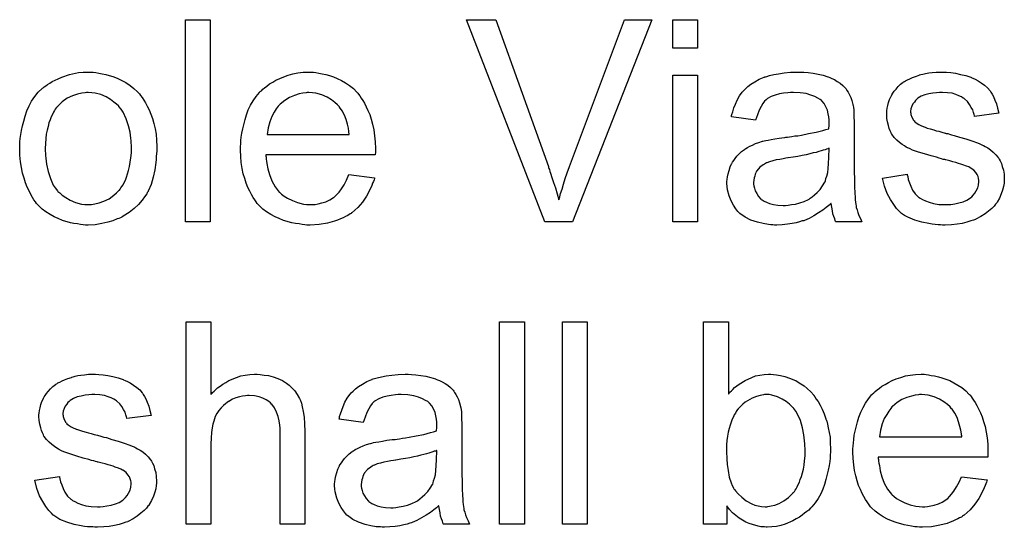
# Model space of a CAD drawing. Extents: x -1.7 to 9, y -2.8 to 5.2.
# Tile 185 of 227: x 5.2 to 5.6, y 2.8 to 3. Entities that reach past the tile are written whole.
import ezdxf

# ---------------------------------------------------------------- set-up
doc = ezdxf.new("R2010")
doc.units = 0
doc.layers.add('qfn32-50-23-b_document', color=1, linetype='CONTINUOUS')

msp = doc.modelspace()

# ---------------------------------------------------------------- linework, layer by layer
at = {"layer": 'qfn32-50-23-b_document', "color": 1}
for points in [[(5.285988, 2.911675), (5.276153, 2.911675), (5.276153, 2.991739), (5.285988, 2.991739), (5.285988, 2.911675)], [(5.429572, 2.911675), (5.41858, 2.911675), (5.387573, 2.991739), (5.399142, 2.991739), (5.419968, 2.933542), (5.419968, 2.933427), (5.420084, 2.933195), (5.4202, 2.932848), (5.420431, 2.932385), (5.420547, 2.931691), (5.420778, 2.930997), (5.421357, 2.929261), (5.422051, 2.927294), (5.422745, 2.925096), (5.424134, 2.920468), (5.424134, 2.920584), (5.424249, 2.920815), (5.424365, 2.921162), (5.424481, 2.921625), (5.424828, 2.922898), (5.425406, 2.924633), (5.425985, 2.9266), (5.426679, 2.928798), (5.427489, 2.931113), (5.428415, 2.933542), (5.450166, 2.991739), (5.460926, 2.991739), (5.429572, 2.911675)], [(5.479091, 2.980516), (5.469257, 2.980516), (5.469257, 2.991739), (5.479091, 2.991739), (5.479091, 2.980516)], [(5.239592, 2.970913), (5.240633, 2.970798), (5.241791, 2.970566), (5.243063, 2.970335), (5.244567, 2.970103), (5.247691, 2.969062), (5.249311, 2.968483), (5.250931, 2.967674), (5.252551, 2.966864), (5.25417, 2.965707), (5.255675, 2.96455), (5.257179, 2.963161), (5.257294, 2.963046), (5.257526, 2.962814), (5.257873, 2.962351), (5.258336, 2.961773), (5.258914, 2.960963), (5.259608, 2.959922), (5.260302, 2.958765), (5.260997, 2.957492), (5.261691, 2.956104), (5.262385, 2.954368), (5.263079, 2.952633), (5.263658, 2.950666), (5.264121, 2.948583), (5.264468, 2.946385), (5.264699, 2.944071), (5.264815, 2.941525), (5.264815, 2.94141), (5.264815, 2.941063), (5.264815, 2.940484), (5.264815, 2.939674), (5.264699, 2.938749), (5.264583, 2.937592), (5.264583, 2.936435), (5.264352, 2.935162), (5.264005, 2.932269), (5.263311, 2.929377), (5.262501, 2.926484), (5.261344, 2.923823), (5.261344, 2.923708), (5.261228, 2.923592), (5.260997, 2.923245), (5.260765, 2.922782), (5.259955, 2.921625), (5.258914, 2.920237), (5.257526, 2.918617), (5.25579, 2.916997), (5.253823, 2.915377), (5.251509, 2.913873), (5.251394, 2.913873), (5.251278, 2.913757), (5.250931, 2.913526), (5.250352, 2.913295), (5.249774, 2.913063), (5.24908, 2.912832), (5.247344, 2.912138), (5.245377, 2.911559), (5.242948, 2.910981), (5.240402, 2.910518), (5.237625, 2.910402), (5.236468, 2.910402), (5.235543, 2.910518), (5.234501, 2.910633), (5.233344, 2.910865), (5.231956, 2.911096), (5.230568, 2.911328), (5.227444, 2.912253), (5.225708, 2.912948), (5.224088, 2.913642), (5.222469, 2.914567), (5.220849, 2.915609), (5.219345, 2.916766), (5.217841, 2.918154), (5.217725, 2.91827), (5.217493, 2.918501), (5.217146, 2.918964), (5.216684, 2.919658), (5.216105, 2.920468), (5.215527, 2.921394), (5.214832, 2.922551), (5.214138, 2.923939), (5.213444, 2.925443), (5.21275, 2.927179), (5.212171, 2.92903), (5.211593, 2.930997), (5.21113, 2.933195), (5.210783, 2.935509), (5.210551, 2.938054), (5.210436, 2.940715), (5.210436, 2.940947), (5.210436, 2.94141), (5.210551, 2.94222), (5.210551, 2.943377), (5.210667, 2.944649), (5.210899, 2.946269), (5.21113, 2.947889), (5.211593, 2.94974), (5.212056, 2.951591), (5.212634, 2.953558), (5.213328, 2.955641), (5.214254, 2.957608), (5.21518, 2.959459), (5.216452, 2.96131), (5.217725, 2.963046), (5.219345, 2.96455), (5.21946, 2.964665), (5.219692, 2.964781), (5.220155, 2.965128), (5.220733, 2.965591), (5.221427, 2.966054), (5.222353, 2.966632), (5.223279, 2.967211), (5.224435, 2.967789), (5.225708, 2.968368), (5.227097, 2.968946), (5.230221, 2.969988), (5.233807, 2.970798), (5.235658, 2.970913), (5.237625, 2.971029), (5.238782, 2.971029), (5.239592, 2.970913)], [(5.326946, 2.970913), (5.327871, 2.970798), (5.329028, 2.970566), (5.330301, 2.970335), (5.331805, 2.969988), (5.333194, 2.96964), (5.334813, 2.969062), (5.336317, 2.968483), (5.337937, 2.967674), (5.339557, 2.966748), (5.341177, 2.965707), (5.342681, 2.964434), (5.344069, 2.963046), (5.344185, 2.96293), (5.344416, 2.962698), (5.344764, 2.962236), (5.345226, 2.961541), (5.345805, 2.960732), (5.346383, 2.959806), (5.347078, 2.958649), (5.347772, 2.957261), (5.348466, 2.955756), (5.34916, 2.954137), (5.349739, 2.952285), (5.350317, 2.950319), (5.35078, 2.94812), (5.351127, 2.945806), (5.351358, 2.943377), (5.351474, 2.940715), (5.351474, 2.9406), (5.351474, 2.940137), (5.351474, 2.939327), (5.351358, 2.93817), (5.307971, 2.93817), (5.307971, 2.938054), (5.307971, 2.937707), (5.308087, 2.937244), (5.308087, 2.93655), (5.308202, 2.93574), (5.308434, 2.934815), (5.308781, 2.932732), (5.309475, 2.930418), (5.310401, 2.927873), (5.311673, 2.925559), (5.313293, 2.923476), (5.313409, 2.923476), (5.313525, 2.923245), (5.314219, 2.922666), (5.31526, 2.921856), (5.316648, 2.921046), (5.3185, 2.920121), (5.320582, 2.919311), (5.322896, 2.918733), (5.324169, 2.918617), (5.325557, 2.918501), (5.326483, 2.918501), (5.327524, 2.918617), (5.328797, 2.918848), (5.330185, 2.919195), (5.331805, 2.919658), (5.333309, 2.920352), (5.334813, 2.921278), (5.334929, 2.921394), (5.335507, 2.921856), (5.336202, 2.922551), (5.337012, 2.923476), (5.337937, 2.924749), (5.338979, 2.926369), (5.34002, 2.92822), (5.340945, 2.930418), (5.351127, 2.929146), (5.351127, 2.92903), (5.351011, 2.928798), (5.350896, 2.928336), (5.350664, 2.927641), (5.350317, 2.926947), (5.34997, 2.926022), (5.349044, 2.924055), (5.347887, 2.921856), (5.346268, 2.919542), (5.344416, 2.917344), (5.342102, 2.915262), (5.341987, 2.915262), (5.341755, 2.91503), (5.341408, 2.914799), (5.340945, 2.914452), (5.340251, 2.914104), (5.339557, 2.913757), (5.338631, 2.913295), (5.33759, 2.912832), (5.336433, 2.912369), (5.335276, 2.911906), (5.332384, 2.911212), (5.329144, 2.910633), (5.325557, 2.910402), (5.324285, 2.910402), (5.323475, 2.910518), (5.322433, 2.910633), (5.321161, 2.910865), (5.319772, 2.911096), (5.318268, 2.911328), (5.315029, 2.912253), (5.313293, 2.912948), (5.311673, 2.913642), (5.309938, 2.914567), (5.308318, 2.915609), (5.306814, 2.916766), (5.30531, 2.918154), (5.305194, 2.91827), (5.304963, 2.918501), (5.304616, 2.918964), (5.304153, 2.919658), (5.303574, 2.920468), (5.302996, 2.921394), (5.302302, 2.922551), (5.301607, 2.923823), (5.300913, 2.925327), (5.300219, 2.926947), (5.299641, 2.928798), (5.299062, 2.930765), (5.298599, 2.932848), (5.298252, 2.935162), (5.298021, 2.937592), (5.297905, 2.940137), (5.297905, 2.940253), (5.297905, 2.940831), (5.297905, 2.941525), (5.298021, 2.942567), (5.298136, 2.943839), (5.298252, 2.945228), (5.298484, 2.946848), (5.298831, 2.948467), (5.299756, 2.95217), (5.300335, 2.954021), (5.301029, 2.955988), (5.301954, 2.957839), (5.302996, 2.959575), (5.304153, 2.96131), (5.305426, 2.96293), (5.305541, 2.963046), (5.305773, 2.963277), (5.306235, 2.963624), (5.306814, 2.964203), (5.307508, 2.964781), (5.308434, 2.965475), (5.309475, 2.966285), (5.310748, 2.966979), (5.31202, 2.967789), (5.313525, 2.968483), (5.315144, 2.969178), (5.31688, 2.969756), (5.318731, 2.970335), (5.320698, 2.970682), (5.32278, 2.970913), (5.324979, 2.971029), (5.326136, 2.971029), (5.326946, 2.970913)], [(5.521206, 2.970913), (5.522941, 2.970798), (5.524908, 2.970566), (5.526875, 2.970219), (5.528842, 2.969756), (5.530693, 2.969178), (5.530925, 2.969062), (5.531503, 2.968831), (5.532313, 2.968484), (5.533355, 2.968021), (5.534511, 2.967327), (5.535668, 2.966632), (5.53671, 2.965707), (5.537635, 2.964781), (5.537751, 2.964666), (5.537983, 2.964318), (5.53833, 2.96374), (5.538792, 2.963046), (5.539371, 2.962004), (5.539834, 2.960963), (5.540297, 2.95969), (5.540644, 2.958186), (5.540644, 2.958071), (5.540759, 2.957724), (5.540875, 2.957029), (5.540991, 2.956104), (5.540991, 2.954831), (5.541106, 2.953327), (5.541222, 2.95136), (5.541222, 2.949162), (5.541222, 2.935972), (5.541222, 2.935856), (5.541222, 2.935393), (5.541222, 2.934699), (5.541222, 2.933774), (5.541222, 2.932732), (5.541222, 2.93146), (5.541338, 2.928683), (5.541338, 2.92579), (5.541453, 2.922898), (5.541569, 2.921625), (5.541569, 2.920468), (5.541685, 2.919427), (5.541801, 2.918617), (5.541801, 2.918501), (5.541916, 2.918038), (5.542032, 2.917344), (5.542379, 2.916419), (5.54261, 2.915377), (5.543073, 2.91422), (5.543652, 2.912948), (5.54423, 2.911675), (5.533933, 2.911675), (5.533817, 2.911791), (5.533702, 2.912253), (5.53347, 2.912832), (5.533123, 2.913758), (5.532776, 2.914799), (5.532545, 2.916072), (5.532313, 2.91746), (5.532082, 2.918964), (5.531966, 2.918964), (5.53185, 2.918733), (5.531156, 2.918154), (5.530115, 2.917344), (5.528726, 2.916303), (5.526991, 2.915262), (5.525256, 2.914105), (5.523404, 2.913063), (5.521437, 2.912253), (5.521206, 2.912138), (5.520512, 2.912022), (5.519471, 2.911675), (5.518198, 2.911328), (5.516578, 2.910981), (5.514727, 2.910749), (5.512644, 2.910518), (5.510562, 2.910402), (5.509636, 2.910402), (5.508942, 2.910518), (5.508132, 2.910518), (5.507206, 2.910634), (5.505124, 2.910981), (5.50281, 2.911559), (5.500264, 2.912369), (5.49795, 2.913526), (5.495868, 2.91503), (5.495636, 2.915262), (5.495058, 2.91584), (5.494248, 2.916881), (5.493322, 2.91827), (5.492397, 2.920005), (5.491587, 2.921972), (5.491008, 2.924402), (5.490893, 2.925559), (5.490777, 2.926947), (5.490777, 2.927179), (5.490777, 2.927642), (5.490893, 2.928451), (5.491008, 2.929493), (5.49124, 2.930765), (5.491587, 2.932038), (5.49205, 2.933427), (5.492628, 2.934699), (5.492744, 2.934815), (5.492975, 2.935278), (5.493438, 2.935972), (5.494016, 2.936782), (5.494711, 2.937707), (5.495636, 2.938633), (5.496562, 2.939559), (5.497719, 2.940369), (5.497835, 2.940484), (5.498297, 2.940716), (5.498876, 2.941178), (5.499801, 2.941641), (5.500843, 2.942104), (5.502115, 2.942682), (5.503388, 2.943145), (5.504892, 2.943608), (5.505008, 2.943608), (5.505471, 2.943724), (5.506165, 2.943955), (5.507091, 2.944071), (5.508248, 2.944302), (5.509752, 2.944534), (5.511487, 2.944881), (5.51357, 2.945112), (5.513685, 2.945112), (5.514148, 2.945228), (5.514727, 2.945228), (5.515537, 2.945344), (5.516462, 2.945459), (5.517619, 2.945691), (5.518892, 2.945806), (5.52028, 2.946038), (5.523057, 2.946616), (5.526065, 2.947195), (5.528726, 2.947889), (5.529999, 2.948236), (5.531156, 2.948583), (5.531156, 2.948699), (5.531156, 2.94893), (5.531272, 2.949624), (5.531272, 2.950434), (5.531272, 2.950897), (5.531272, 2.951129), (5.531272, 2.951244), (5.531272, 2.95136), (5.531272, 2.952054), (5.531156, 2.953211), (5.530925, 2.954484), (5.530578, 2.955872), (5.529999, 2.957261), (5.529305, 2.958533), (5.528379, 2.959575), (5.528264, 2.95969), (5.527685, 2.960153), (5.52676, 2.960616), (5.525603, 2.96131), (5.523983, 2.961889), (5.522132, 2.962467), (5.519818, 2.962814), (5.517157, 2.96293), (5.515999, 2.96293), (5.514842, 2.962814), (5.513223, 2.962583), (5.511603, 2.962352), (5.509867, 2.961889), (5.508248, 2.96131), (5.506859, 2.9605), (5.506743, 2.960385), (5.506281, 2.960037), (5.505702, 2.959459), (5.505008, 2.958533), (5.504314, 2.957376), (5.503504, 2.955872), (5.50281, 2.954021), (5.502115, 2.951939), (5.492512, 2.953211), (5.492512, 2.953327), (5.492628, 2.953443), (5.492628, 2.95379), (5.492744, 2.954253), (5.493091, 2.955294), (5.493554, 2.956798), (5.494132, 2.958302), (5.494826, 2.959922), (5.495752, 2.961542), (5.496793, 2.963046), (5.496909, 2.963161), (5.497372, 2.963624), (5.498066, 2.964318), (5.498992, 2.965244), (5.500264, 2.96617), (5.501768, 2.967095), (5.503504, 2.968137), (5.505471, 2.968946), (5.505587, 2.968946), (5.505702, 2.969062), (5.506049, 2.969178), (5.506512, 2.969294), (5.507669, 2.969641), (5.509289, 2.969988), (5.51114, 2.970335), (5.513454, 2.970682), (5.515884, 2.970913), (5.518661, 2.971029), (5.519933, 2.971029), (5.521206, 2.970913)], [(5.577783, 2.970913), (5.579519, 2.970798), (5.58137, 2.970566), (5.583337, 2.970103), (5.585419, 2.969641), (5.587386, 2.968946), (5.587502, 2.968946), (5.587618, 2.968831), (5.588196, 2.968599), (5.589122, 2.968137), (5.590279, 2.967558), (5.591552, 2.966748), (5.592824, 2.965823), (5.593981, 2.964781), (5.595023, 2.963624), (5.595138, 2.963508), (5.59537, 2.963046), (5.595833, 2.962236), (5.596411, 2.96131), (5.596989, 2.959922), (5.597568, 2.958418), (5.598031, 2.956682), (5.598494, 2.954715), (5.588891, 2.953443), (5.588891, 2.953674), (5.588775, 2.954137), (5.588543, 2.954947), (5.588196, 2.955988), (5.587618, 2.957029), (5.586924, 2.958186), (5.586114, 2.959343), (5.584957, 2.960385), (5.584841, 2.9605), (5.584378, 2.960732), (5.583684, 2.961195), (5.582643, 2.961657), (5.581486, 2.96212), (5.579982, 2.962583), (5.57813, 2.962814), (5.576163, 2.96293), (5.575007, 2.96293), (5.57385, 2.962814), (5.572345, 2.962699), (5.570841, 2.962352), (5.569221, 2.962004), (5.567717, 2.961426), (5.566445, 2.960616), (5.566329, 2.9605), (5.565982, 2.960269), (5.565519, 2.959806), (5.565056, 2.959112), (5.564478, 2.958418), (5.564015, 2.957492), (5.563668, 2.956451), (5.563552, 2.95541), (5.563552, 2.955294), (5.563552, 2.955062), (5.563668, 2.954715), (5.563668, 2.954253), (5.564015, 2.953095), (5.564709, 2.951939), (5.564825, 2.951823), (5.564941, 2.951707), (5.565172, 2.95136), (5.565635, 2.951013), (5.566098, 2.950666), (5.566792, 2.950203), (5.567602, 2.949856), (5.568527, 2.949393), (5.568643, 2.949393), (5.568874, 2.949277), (5.569337, 2.949162), (5.570147, 2.948815), (5.571304, 2.948468), (5.572808, 2.94812), (5.573734, 2.947773), (5.574775, 2.947542), (5.575932, 2.947195), (5.577205, 2.946848), (5.57732, 2.946848), (5.577668, 2.946732), (5.578246, 2.946616), (5.57894, 2.946385), (5.57975, 2.946153), (5.580792, 2.945922), (5.58299, 2.945228), (5.585419, 2.944534), (5.587849, 2.943724), (5.590047, 2.942914), (5.590973, 2.942567), (5.591783, 2.94222), (5.592014, 2.942104), (5.592477, 2.941873), (5.593171, 2.941526), (5.594213, 2.940947), (5.595254, 2.940253), (5.596295, 2.939327), (5.597337, 2.938286), (5.598262, 2.937129), (5.598378, 2.937013), (5.598609, 2.93655), (5.599072, 2.935856), (5.599535, 2.934815), (5.599882, 2.933542), (5.600345, 2.932154), (5.600576, 2.930534), (5.600692, 2.928683), (5.600692, 2.928451), (5.600692, 2.927873), (5.600576, 2.926947), (5.600345, 2.925675), (5.599998, 2.924286), (5.599419, 2.922782), (5.598725, 2.921047), (5.597799, 2.919427), (5.597684, 2.919195), (5.597221, 2.918733), (5.596642, 2.917923), (5.595717, 2.916997), (5.594444, 2.915956), (5.593056, 2.914799), (5.591436, 2.913758), (5.589469, 2.912716), (5.589353, 2.912716), (5.589238, 2.912601), (5.588543, 2.912369), (5.587386, 2.912022), (5.585882, 2.911559), (5.584031, 2.911096), (5.581949, 2.910749), (5.57975, 2.910518), (5.577205, 2.910402), (5.576163, 2.910402), (5.575354, 2.910518), (5.574428, 2.910518), (5.573271, 2.910634), (5.572114, 2.910749), (5.570841, 2.910981), (5.568065, 2.911559), (5.565172, 2.912369), (5.562395, 2.913526), (5.561123, 2.91422), (5.559966, 2.91503), (5.55985, 2.915146), (5.559734, 2.915262), (5.55904, 2.915956), (5.557999, 2.916997), (5.556842, 2.918617), (5.555569, 2.920584), (5.554296, 2.922898), (5.553255, 2.92579), (5.552445, 2.92903), (5.562164, 2.930534), (5.562164, 2.930418), (5.562164, 2.930303), (5.562395, 2.929608), (5.562627, 2.928451), (5.563089, 2.927179), (5.563668, 2.92579), (5.564362, 2.924286), (5.565403, 2.922782), (5.566676, 2.921509), (5.566908, 2.921394), (5.56737, 2.921047), (5.568296, 2.920584), (5.569453, 2.920005), (5.570957, 2.919427), (5.572693, 2.918964), (5.574775, 2.918617), (5.577205, 2.918501), (5.578362, 2.918501), (5.579519, 2.918617), (5.581023, 2.918848), (5.582643, 2.919195), (5.584378, 2.919658), (5.585882, 2.920237), (5.587271, 2.921162), (5.587386, 2.921278), (5.587849, 2.921625), (5.588312, 2.922204), (5.589006, 2.923014), (5.589585, 2.923939), (5.590163, 2.925096), (5.59051, 2.926253), (5.590626, 2.927642), (5.590626, 2.927757), (5.590626, 2.92822), (5.59051, 2.928798), (5.590279, 2.929608), (5.589932, 2.930418), (5.589353, 2.931228), (5.588659, 2.932154), (5.587618, 2.932848), (5.587502, 2.932964), (5.587155, 2.933079), (5.586577, 2.933427), (5.585651, 2.933774), (5.584262, 2.934236), (5.583453, 2.934584), (5.582527, 2.934815), (5.581486, 2.935162), (5.580329, 2.935509), (5.579056, 2.935856), (5.577552, 2.936203), (5.577436, 2.936203), (5.577089, 2.936319), (5.576511, 2.936435), (5.575816, 2.936666), (5.574891, 2.936898), (5.57385, 2.937245), (5.571651, 2.937823), (5.569106, 2.938633), (5.566676, 2.939327), (5.564362, 2.940137), (5.563321, 2.9406), (5.562511, 2.940947), (5.562279, 2.941063), (5.561817, 2.941294), (5.561123, 2.941757), (5.560197, 2.942335), (5.559156, 2.943145), (5.558114, 2.944071), (5.557073, 2.945112), (5.556147, 2.946385), (5.556032, 2.946501), (5.5558, 2.946963), (5.555453, 2.947773), (5.555106, 2.948699), (5.554759, 2.949856), (5.554412, 2.951244), (5.554181, 2.952633), (5.554065, 2.954253), (5.554065, 2.954484), (5.554065, 2.954947), (5.554181, 2.955641), (5.554296, 2.956682), (5.554528, 2.957724), (5.554759, 2.958996), (5.555222, 2.960153), (5.5558, 2.961426), (5.555916, 2.961542), (5.556147, 2.962004), (5.556494, 2.962583), (5.557073, 2.963393), (5.557767, 2.964203), (5.558577, 2.965244), (5.559503, 2.96617), (5.56066, 2.966979), (5.560775, 2.967095), (5.561123, 2.967211), (5.561585, 2.967558), (5.562279, 2.967905), (5.563205, 2.968368), (5.564246, 2.968831), (5.565519, 2.969294), (5.566908, 2.969756), (5.567139, 2.969872), (5.567602, 2.969988), (5.568412, 2.970219), (5.569453, 2.97045), (5.570726, 2.970682), (5.572114, 2.970798), (5.573734, 2.971029), (5.576511, 2.971029), (5.577783, 2.970913)], [(5.479091, 2.911675), (5.469257, 2.911675), (5.469257, 2.969756), (5.479091, 2.969756), (5.479091, 2.911675)], [(5.237625, 2.96293), (5.236931, 2.96293), (5.236353, 2.962814), (5.23508, 2.962698), (5.233344, 2.962236), (5.231377, 2.961541), (5.229295, 2.960616), (5.227328, 2.959227), (5.226287, 2.958302), (5.225361, 2.957376), (5.225361, 2.957261), (5.22513, 2.957145), (5.224898, 2.956798), (5.224551, 2.956335), (5.224204, 2.955756), (5.223857, 2.955062), (5.223394, 2.954137), (5.222931, 2.953211), (5.222469, 2.952054), (5.222006, 2.950897), (5.221659, 2.949509), (5.221312, 2.948005), (5.220965, 2.946385), (5.220733, 2.944649), (5.220617, 2.942682), (5.220502, 2.940715), (5.220502, 2.9406), (5.220502, 2.940253), (5.220502, 2.939674), (5.220617, 2.938864), (5.220617, 2.937939), (5.220733, 2.936897), (5.22108, 2.934468), (5.221659, 2.931691), (5.222584, 2.928914), (5.223741, 2.926253), (5.224551, 2.925096), (5.225361, 2.923939), (5.225477, 2.923939), (5.225592, 2.923708), (5.226287, 2.923129), (5.227328, 2.922204), (5.228716, 2.921278), (5.230452, 2.920237), (5.232534, 2.919311), (5.234964, 2.918733), (5.236237, 2.918617), (5.237625, 2.918501), (5.238319, 2.918501), (5.238898, 2.918617), (5.240171, 2.918848), (5.241906, 2.919195), (5.243757, 2.91989), (5.24584, 2.920815), (5.247807, 2.922204), (5.248848, 2.923129), (5.249774, 2.924055), (5.24989, 2.92417), (5.250005, 2.924286), (5.250237, 2.924633), (5.250584, 2.925096), (5.250931, 2.925675), (5.251394, 2.926369), (5.251856, 2.927294), (5.252319, 2.92822), (5.252782, 2.929377), (5.253129, 2.93065), (5.253592, 2.932038), (5.253939, 2.933542), (5.254286, 2.935278), (5.254517, 2.937013), (5.254749, 2.93898), (5.254749, 2.941063), (5.254749, 2.941178), (5.254749, 2.941525), (5.254749, 2.942104), (5.254633, 2.942798), (5.254633, 2.943724), (5.254517, 2.944765), (5.25417, 2.947195), (5.253592, 2.94974), (5.252666, 2.952517), (5.251394, 2.955062), (5.250699, 2.956335), (5.249774, 2.957376), (5.249774, 2.957492), (5.249542, 2.957608), (5.248848, 2.958302), (5.247807, 2.959112), (5.246418, 2.960153), (5.244683, 2.961194), (5.2426, 2.96212), (5.240286, 2.962698), (5.239014, 2.962814), (5.237625, 2.96293)], [(5.325095, 2.96293), (5.3244, 2.96293), (5.323938, 2.962814), (5.322665, 2.962698), (5.321161, 2.962351), (5.31931, 2.961773), (5.317343, 2.960963), (5.315491, 2.959806), (5.31364, 2.958302), (5.313409, 2.95807), (5.312946, 2.957492), (5.312136, 2.956451), (5.311326, 2.955062), (5.310401, 2.953443), (5.309591, 2.95136), (5.308896, 2.94893), (5.308549, 2.946269), (5.341061, 2.946269), (5.341061, 2.946385), (5.341061, 2.946616), (5.340945, 2.946963), (5.340945, 2.947426), (5.340714, 2.948814), (5.340367, 2.950319), (5.339788, 2.95217), (5.33921, 2.953905), (5.338284, 2.955641), (5.337243, 2.957145), (5.337243, 2.957261), (5.337012, 2.957376), (5.336433, 2.95807), (5.335392, 2.958996), (5.334003, 2.960037), (5.332268, 2.961079), (5.330185, 2.962004), (5.327756, 2.962698), (5.326483, 2.962814), (5.325095, 2.96293)], [(5.531272, 2.940831), (5.531156, 2.940831), (5.531041, 2.940716), (5.530693, 2.9406), (5.530231, 2.940484), (5.529652, 2.940253), (5.528958, 2.940021), (5.528148, 2.93979), (5.527222, 2.939559), (5.526181, 2.939211), (5.524908, 2.93898), (5.523636, 2.938633), (5.522132, 2.938286), (5.520512, 2.937939), (5.518892, 2.937592), (5.517041, 2.93736), (5.515074, 2.937013), (5.514842, 2.937013), (5.514148, 2.936898), (5.512991, 2.936666), (5.511719, 2.936435), (5.51033, 2.936203), (5.508942, 2.935856), (5.507669, 2.935509), (5.506512, 2.935046), (5.506396, 2.935046), (5.506049, 2.934815), (5.505587, 2.934584), (5.505124, 2.934236), (5.503735, 2.933311), (5.502578, 2.931922), (5.502578, 2.931807), (5.502347, 2.931575), (5.502231, 2.931113), (5.502, 2.930534), (5.501768, 2.92984), (5.501537, 2.929146), (5.501421, 2.92822), (5.501306, 2.927294), (5.501306, 2.927179), (5.501306, 2.9266), (5.501421, 2.925906), (5.501653, 2.92498), (5.502, 2.923939), (5.502578, 2.922898), (5.503273, 2.921741), (5.504198, 2.9207), (5.504314, 2.920584), (5.504777, 2.920352), (5.505471, 2.91989), (5.506396, 2.919427), (5.507669, 2.918964), (5.509173, 2.918501), (5.510909, 2.91827), (5.512991, 2.918154), (5.513917, 2.918154), (5.515074, 2.91827), (5.516347, 2.918501), (5.517966, 2.918733), (5.519586, 2.919195), (5.521322, 2.919774), (5.523057, 2.920584), (5.523289, 2.9207), (5.523751, 2.921047), (5.524561, 2.921625), (5.525487, 2.922435), (5.526528, 2.923361), (5.527685, 2.924518), (5.528611, 2.925906), (5.529536, 2.92741), (5.529652, 2.927526), (5.529768, 2.927989), (5.529999, 2.928798), (5.530346, 2.92984), (5.530693, 2.931228), (5.530925, 2.932848), (5.531041, 2.934815), (5.531156, 2.937129), (5.531272, 2.940831)], [(5.286219, 2.843365), (5.286335, 2.843481), (5.286566, 2.843713), (5.286913, 2.84406), (5.287492, 2.844638), (5.28807, 2.845217), (5.28888, 2.845911), (5.289922, 2.846605), (5.290963, 2.847415), (5.29212, 2.848109), (5.293393, 2.848803), (5.296401, 2.850076), (5.298021, 2.850655), (5.299756, 2.851002), (5.301607, 2.851233), (5.303459, 2.851349), (5.3045, 2.851349), (5.305773, 2.851233), (5.307277, 2.851002), (5.309012, 2.85077), (5.310863, 2.850307), (5.312715, 2.849613), (5.314566, 2.848803), (5.314797, 2.848688), (5.315376, 2.848341), (5.316186, 2.847762), (5.317227, 2.846952), (5.318268, 2.845911), (5.319425, 2.844754), (5.320467, 2.843365), (5.321392, 2.841746), (5.321508, 2.841514), (5.321739, 2.840936), (5.322086, 2.839894), (5.322433, 2.83839), (5.32278, 2.836539), (5.323128, 2.834341), (5.323359, 2.83168), (5.323475, 2.828672), (5.323475, 2.791995), (5.31364, 2.791995), (5.31364, 2.828787), (5.31364, 2.828903), (5.31364, 2.829134), (5.31364, 2.829481), (5.31364, 2.829944), (5.313525, 2.831217), (5.313293, 2.832837), (5.31283, 2.834572), (5.312252, 2.836308), (5.311442, 2.838043), (5.310401, 2.839432), (5.310285, 2.839547), (5.309822, 2.84001), (5.309128, 2.840589), (5.308087, 2.841167), (5.306814, 2.841861), (5.30531, 2.842324), (5.303459, 2.842787), (5.301376, 2.842903), (5.300682, 2.842903), (5.299872, 2.842787), (5.298715, 2.842671), (5.297558, 2.842324), (5.296169, 2.841977), (5.294781, 2.841399), (5.293277, 2.840589), (5.293161, 2.840473), (5.292699, 2.840126), (5.292004, 2.839663), (5.291194, 2.838969), (5.290269, 2.838043), (5.289343, 2.837002), (5.288533, 2.835729), (5.287839, 2.834341), (5.287723, 2.83411), (5.287608, 2.833647), (5.287376, 2.832721), (5.287029, 2.831564), (5.286682, 2.83006), (5.286451, 2.828209), (5.286335, 2.826126), (5.286219, 2.823697), (5.286219, 2.791995), (5.276385, 2.791995), (5.276385, 2.872059), (5.286219, 2.872059), (5.286219, 2.843365)], [(5.410481, 2.791995), (5.400647, 2.791995), (5.400647, 2.872059), (5.410481, 2.872059), (5.410481, 2.791995)], [(5.435357, 2.791995), (5.425522, 2.791995), (5.425522, 2.872059), (5.435357, 2.872059), (5.435357, 2.791995)], [(5.491355, 2.843481), (5.491471, 2.843597), (5.491587, 2.843828), (5.491934, 2.844175), (5.492512, 2.844754), (5.493091, 2.845332), (5.493785, 2.846027), (5.494711, 2.846721), (5.495636, 2.847415), (5.49795, 2.848919), (5.500611, 2.850076), (5.502115, 2.850655), (5.503735, 2.851002), (5.505471, 2.851233), (5.507206, 2.851349), (5.508132, 2.851349), (5.509173, 2.851233), (5.510446, 2.851117), (5.51195, 2.85077), (5.513685, 2.850423), (5.515537, 2.849845), (5.517272, 2.849151), (5.517504, 2.849035), (5.518082, 2.848803), (5.519008, 2.848225), (5.520049, 2.847531), (5.521322, 2.846721), (5.522594, 2.84568), (5.523983, 2.844407), (5.52514, 2.843019), (5.525256, 2.842903), (5.525603, 2.842324), (5.526181, 2.841514), (5.526875, 2.840473), (5.527685, 2.839085), (5.528495, 2.837465), (5.529305, 2.835614), (5.529999, 2.833647), (5.529999, 2.833531), (5.530115, 2.833415), (5.530231, 2.833068), (5.530346, 2.832721), (5.530578, 2.831564), (5.530925, 2.83006), (5.531272, 2.828325), (5.531619, 2.826358), (5.531735, 2.824159), (5.53185, 2.821845), (5.53185, 2.82173), (5.53185, 2.821151), (5.53185, 2.820457), (5.531735, 2.819416), (5.531619, 2.818143), (5.531503, 2.816755), (5.531272, 2.815135), (5.530925, 2.813399), (5.529999, 2.809697), (5.529421, 2.80773), (5.528726, 2.805879), (5.527917, 2.803912), (5.526875, 2.802176), (5.525718, 2.800441), (5.524446, 2.798821), (5.52433, 2.798705), (5.524099, 2.798474), (5.523751, 2.798127), (5.523173, 2.797548), (5.522363, 2.79697), (5.521553, 2.796276), (5.520627, 2.795581), (5.519471, 2.794772), (5.518198, 2.794077), (5.516925, 2.793267), (5.513801, 2.791995), (5.512181, 2.791416), (5.510446, 2.791069), (5.508595, 2.790838), (5.506743, 2.790722), (5.506281, 2.790722), (5.505702, 2.790838), (5.505008, 2.790838), (5.504198, 2.790954), (5.503157, 2.791185), (5.500843, 2.791763), (5.49957, 2.792226), (5.498297, 2.792805), (5.496909, 2.793499), (5.495636, 2.794309), (5.494248, 2.79535), (5.492975, 2.796507), (5.491818, 2.79778), (5.490661, 2.799284), (5.490661, 2.791995), (5.481521, 2.791995), (5.481521, 2.872059), (5.491355, 2.872059), (5.491355, 2.843481)], [(5.241791, 2.851233), (5.243526, 2.851117), (5.245377, 2.850886), (5.247344, 2.850423), (5.249427, 2.84996), (5.251394, 2.849266), (5.251509, 2.849266), (5.251625, 2.849151), (5.252203, 2.848919), (5.253129, 2.848456), (5.254286, 2.847878), (5.255559, 2.847068), (5.256832, 2.846142), (5.257989, 2.845101), (5.25903, 2.843944), (5.259145, 2.843828), (5.259377, 2.843365), (5.25984, 2.842556), (5.260418, 2.84163), (5.260997, 2.840242), (5.261575, 2.838738), (5.262038, 2.837002), (5.262501, 2.835035), (5.252898, 2.833762), (5.252898, 2.833994), (5.252782, 2.834457), (5.252551, 2.835267), (5.252203, 2.836308), (5.251625, 2.837349), (5.250931, 2.838506), (5.250121, 2.839663), (5.248964, 2.840704), (5.248848, 2.84082), (5.248385, 2.841052), (5.247691, 2.841514), (5.24665, 2.841977), (5.245493, 2.84244), (5.243989, 2.842903), (5.242138, 2.843134), (5.240171, 2.84325), (5.239014, 2.84325), (5.237857, 2.843134), (5.236353, 2.843018), (5.234849, 2.842671), (5.233229, 2.842324), (5.231725, 2.841746), (5.230452, 2.840936), (5.230336, 2.84082), (5.229989, 2.840589), (5.229526, 2.840126), (5.229064, 2.839432), (5.228485, 2.838738), (5.228022, 2.837812), (5.227675, 2.836771), (5.227559, 2.835729), (5.227559, 2.835614), (5.227559, 2.835382), (5.227675, 2.835035), (5.227675, 2.834572), (5.228022, 2.833415), (5.228716, 2.832258), (5.228832, 2.832143), (5.228948, 2.832027), (5.229179, 2.83168), (5.229642, 2.831333), (5.230105, 2.830986), (5.230799, 2.830523), (5.231609, 2.830176), (5.232534, 2.829713), (5.23265, 2.829713), (5.232882, 2.829597), (5.233344, 2.829481), (5.234154, 2.829134), (5.235311, 2.828787), (5.236815, 2.82844), (5.237741, 2.828093), (5.238782, 2.827862), (5.239939, 2.827515), (5.241212, 2.827168), (5.241328, 2.827168), (5.241675, 2.827052), (5.242253, 2.826936), (5.242948, 2.826705), (5.243757, 2.826473), (5.244799, 2.826242), (5.246997, 2.825548), (5.249427, 2.824854), (5.251856, 2.824044), (5.254055, 2.823234), (5.25498, 2.822887), (5.25579, 2.822539), (5.256022, 2.822424), (5.256484, 2.822192), (5.257179, 2.821845), (5.25822, 2.821267), (5.259261, 2.820573), (5.260302, 2.819647), (5.261344, 2.818606), (5.262269, 2.817449), (5.262385, 2.817333), (5.262617, 2.81687), (5.263079, 2.816176), (5.263542, 2.815135), (5.263889, 2.813862), (5.264352, 2.812474), (5.264583, 2.810854), (5.264699, 2.809003), (5.264699, 2.808771), (5.264699, 2.808193), (5.264583, 2.807267), (5.264352, 2.805994), (5.264005, 2.804606), (5.263426, 2.803102), (5.262732, 2.801366), (5.261807, 2.799747), (5.261691, 2.799515), (5.261228, 2.799052), (5.26065, 2.798242), (5.259724, 2.797317), (5.258451, 2.796276), (5.257063, 2.795119), (5.255443, 2.794077), (5.253476, 2.793036), (5.25336, 2.793036), (5.253245, 2.79292), (5.252551, 2.792689), (5.251394, 2.792342), (5.24989, 2.791879), (5.248038, 2.791416), (5.245956, 2.791069), (5.243757, 2.790838), (5.241212, 2.790722), (5.240171, 2.790722), (5.239361, 2.790838), (5.238435, 2.790838), (5.237278, 2.790953), (5.236121, 2.791069), (5.234849, 2.7913), (5.232072, 2.791879), (5.229179, 2.792689), (5.226402, 2.793846), (5.22513, 2.79454), (5.223973, 2.79535), (5.223857, 2.795466), (5.223741, 2.795581), (5.223047, 2.796276), (5.222006, 2.797317), (5.220849, 2.798937), (5.219576, 2.800904), (5.218303, 2.803218), (5.217262, 2.80611), (5.216452, 2.80935), (5.226171, 2.810854), (5.226171, 2.810738), (5.226171, 2.810622), (5.226402, 2.809928), (5.226634, 2.808771), (5.227097, 2.807499), (5.227675, 2.80611), (5.228369, 2.804606), (5.229411, 2.803102), (5.230683, 2.801829), (5.230915, 2.801713), (5.231377, 2.801366), (5.232303, 2.800904), (5.23346, 2.800325), (5.234964, 2.799747), (5.2367, 2.799284), (5.238782, 2.798937), (5.241212, 2.798821), (5.242369, 2.798821), (5.243526, 2.798937), (5.24503, 2.799168), (5.24665, 2.799515), (5.248385, 2.799978), (5.24989, 2.800557), (5.251278, 2.801482), (5.251394, 2.801598), (5.251856, 2.801945), (5.252319, 2.802523), (5.253013, 2.803333), (5.253592, 2.804259), (5.25417, 2.805416), (5.254517, 2.806573), (5.254633, 2.807961), (5.254633, 2.808077), (5.254633, 2.80854), (5.254517, 2.809118), (5.254286, 2.809928), (5.253939, 2.810738), (5.25336, 2.811548), (5.252666, 2.812474), (5.251625, 2.813168), (5.251509, 2.813284), (5.251162, 2.813399), (5.250584, 2.813746), (5.249658, 2.814093), (5.24827, 2.814556), (5.24746, 2.814903), (5.246534, 2.815135), (5.245493, 2.815482), (5.244336, 2.815829), (5.243063, 2.816176), (5.241559, 2.816523), (5.241443, 2.816523), (5.241096, 2.816639), (5.240518, 2.816755), (5.239824, 2.816986), (5.238898, 2.817217), (5.237857, 2.817564), (5.235658, 2.818143), (5.233113, 2.818953), (5.230683, 2.819647), (5.228369, 2.820457), (5.227328, 2.82092), (5.226518, 2.821267), (5.226287, 2.821383), (5.225824, 2.821614), (5.22513, 2.822077), (5.224204, 2.822655), (5.223163, 2.823465), (5.222122, 2.824391), (5.22108, 2.825432), (5.220155, 2.826705), (5.220039, 2.82682), (5.219807, 2.827283), (5.21946, 2.828093), (5.219113, 2.829019), (5.218766, 2.830176), (5.218419, 2.831564), (5.218188, 2.832952), (5.218072, 2.834572), (5.218072, 2.834804), (5.218072, 2.835267), (5.218188, 2.835961), (5.218303, 2.837002), (5.218535, 2.838043), (5.218766, 2.839316), (5.219229, 2.840473), (5.219807, 2.841746), (5.219923, 2.841861), (5.220155, 2.842324), (5.220502, 2.842903), (5.22108, 2.843713), (5.221774, 2.844523), (5.222584, 2.845564), (5.22351, 2.846489), (5.224667, 2.847299), (5.224783, 2.847415), (5.22513, 2.847531), (5.225592, 2.847878), (5.226287, 2.848225), (5.227212, 2.848688), (5.228254, 2.849151), (5.229526, 2.849613), (5.230915, 2.850076), (5.231146, 2.850192), (5.231609, 2.850307), (5.232419, 2.850539), (5.23346, 2.85077), (5.234733, 2.851002), (5.236121, 2.851117), (5.237741, 2.851349), (5.240518, 2.851349), (5.241791, 2.851233)], [(5.365705, 2.851233), (5.367441, 2.851117), (5.369408, 2.850886), (5.371374, 2.850539), (5.373341, 2.850076), (5.375193, 2.849498), (5.375424, 2.849382), (5.376002, 2.849151), (5.376812, 2.848803), (5.377854, 2.848341), (5.379011, 2.847646), (5.380168, 2.846952), (5.381209, 2.846027), (5.382135, 2.845101), (5.38225, 2.844985), (5.382482, 2.844638), (5.382829, 2.84406), (5.383292, 2.843366), (5.38387, 2.842324), (5.384333, 2.841283), (5.384796, 2.84001), (5.385143, 2.838506), (5.385143, 2.83839), (5.385258, 2.838043), (5.385374, 2.837349), (5.38549, 2.836424), (5.38549, 2.835151), (5.385606, 2.833647), (5.385721, 2.83168), (5.385721, 2.829482), (5.385721, 2.816292), (5.385721, 2.816176), (5.385721, 2.815713), (5.385721, 2.815019), (5.385721, 2.814093), (5.385721, 2.813052), (5.385721, 2.81178), (5.385837, 2.809003), (5.385837, 2.80611), (5.385953, 2.803218), (5.386068, 2.801945), (5.386068, 2.800788), (5.386184, 2.799747), (5.3863, 2.798937), (5.3863, 2.798821), (5.386416, 2.798358), (5.386531, 2.797664), (5.386878, 2.796738), (5.38711, 2.795697), (5.387573, 2.79454), (5.388151, 2.793267), (5.38873, 2.791995), (5.378432, 2.791995), (5.378316, 2.79211), (5.378201, 2.792573), (5.377969, 2.793152), (5.377622, 2.794077), (5.377275, 2.795119), (5.377044, 2.796391), (5.376812, 2.79778), (5.376581, 2.799284), (5.376465, 2.799284), (5.37635, 2.799052), (5.375655, 2.798474), (5.374614, 2.797664), (5.373226, 2.796623), (5.37149, 2.795581), (5.369755, 2.794424), (5.367904, 2.793383), (5.365937, 2.792573), (5.365705, 2.792457), (5.365011, 2.792342), (5.36397, 2.791995), (5.362697, 2.791648), (5.361077, 2.7913), (5.359226, 2.791069), (5.357143, 2.790838), (5.355061, 2.790722), (5.354135, 2.790722), (5.353441, 2.790838), (5.352631, 2.790838), (5.351706, 2.790953), (5.349623, 2.7913), (5.347309, 2.791879), (5.344764, 2.792689), (5.342449, 2.793846), (5.340367, 2.79535), (5.340136, 2.795581), (5.339557, 2.79616), (5.338747, 2.797201), (5.337822, 2.79859), (5.336896, 2.800325), (5.336086, 2.802292), (5.335507, 2.804722), (5.335392, 2.805879), (5.335276, 2.807267), (5.335276, 2.807499), (5.335276, 2.807961), (5.335392, 2.808771), (5.335507, 2.809812), (5.335739, 2.811085), (5.336086, 2.812358), (5.336549, 2.813746), (5.337127, 2.815019), (5.337243, 2.815135), (5.337474, 2.815597), (5.337937, 2.816292), (5.338516, 2.817102), (5.33921, 2.818027), (5.340136, 2.818953), (5.341061, 2.819878), (5.342218, 2.820688), (5.342334, 2.820804), (5.342797, 2.821035), (5.343375, 2.821498), (5.344301, 2.821961), (5.345342, 2.822424), (5.346615, 2.823002), (5.347887, 2.823465), (5.349391, 2.823928), (5.349507, 2.823928), (5.34997, 2.824044), (5.350664, 2.824275), (5.35159, 2.824391), (5.352747, 2.824622), (5.354251, 2.824854), (5.355986, 2.825201), (5.358069, 2.825432), (5.358185, 2.825432), (5.358648, 2.825548), (5.359226, 2.825548), (5.360036, 2.825663), (5.360962, 2.825779), (5.362118, 2.82601), (5.363391, 2.826126), (5.36478, 2.826358), (5.367556, 2.826936), (5.370565, 2.827515), (5.373226, 2.828209), (5.374498, 2.828556), (5.375655, 2.828903), (5.375655, 2.829019), (5.375655, 2.82925), (5.375771, 2.829944), (5.375771, 2.830754), (5.375771, 2.831217), (5.375771, 2.831448), (5.375771, 2.831564), (5.375771, 2.83168), (5.375771, 2.832374), (5.375655, 2.833531), (5.375424, 2.834804), (5.375077, 2.836192), (5.374498, 2.837581), (5.373804, 2.838853), (5.372879, 2.839894), (5.372763, 2.84001), (5.372184, 2.840473), (5.371259, 2.840936), (5.370102, 2.84163), (5.368482, 2.842209), (5.366631, 2.842787), (5.364317, 2.843134), (5.361656, 2.84325), (5.360499, 2.84325), (5.359342, 2.843134), (5.357722, 2.842903), (5.356102, 2.842671), (5.354367, 2.842209), (5.352747, 2.84163), (5.351358, 2.84082), (5.351243, 2.840704), (5.35078, 2.840357), (5.350201, 2.839779), (5.349507, 2.838853), (5.348813, 2.837696), (5.348003, 2.836192), (5.347309, 2.834341), (5.346615, 2.832258), (5.337012, 2.833531), (5.337012, 2.833647), (5.337127, 2.833762), (5.337127, 2.83411), (5.337243, 2.834572), (5.33759, 2.835614), (5.338053, 2.837118), (5.338631, 2.838622), (5.339326, 2.840242), (5.340251, 2.841861), (5.341292, 2.843365), (5.341408, 2.843481), (5.341871, 2.843944), (5.342565, 2.844638), (5.343491, 2.845564), (5.344764, 2.846489), (5.346268, 2.847415), (5.348003, 2.848456), (5.34997, 2.849266), (5.350086, 2.849266), (5.350201, 2.849382), (5.350548, 2.849498), (5.351011, 2.849613), (5.352168, 2.84996), (5.353788, 2.850307), (5.355639, 2.850655), (5.357953, 2.851002), (5.360383, 2.851233), (5.36316, 2.851349), (5.364432, 2.851349), (5.365705, 2.851233)], [(5.569684, 2.851233), (5.57061, 2.851117), (5.571767, 2.850886), (5.57304, 2.850655), (5.574544, 2.850308), (5.575932, 2.849961), (5.577552, 2.849382), (5.579056, 2.848803), (5.580676, 2.847994), (5.582296, 2.847068), (5.583915, 2.846027), (5.585419, 2.844754), (5.586808, 2.843366), (5.586924, 2.84325), (5.587155, 2.843019), (5.587502, 2.842556), (5.587965, 2.841861), (5.588543, 2.841052), (5.589122, 2.840126), (5.589816, 2.838969), (5.59051, 2.837581), (5.591204, 2.836077), (5.591899, 2.834457), (5.592477, 2.832606), (5.593056, 2.830639), (5.593519, 2.82844), (5.593866, 2.826126), (5.594097, 2.823697), (5.594213, 2.821035), (5.594213, 2.82092), (5.594213, 2.820457), (5.594213, 2.819647), (5.594097, 2.81849), (5.550709, 2.81849), (5.550709, 2.818374), (5.550709, 2.818027), (5.550825, 2.817564), (5.550825, 2.81687), (5.550941, 2.81606), (5.551172, 2.815135), (5.551519, 2.813052), (5.552214, 2.810738), (5.553139, 2.808193), (5.554412, 2.805879), (5.556032, 2.803796), (5.556147, 2.803796), (5.556263, 2.803565), (5.556957, 2.802986), (5.557999, 2.802176), (5.559387, 2.801367), (5.561238, 2.800441), (5.563321, 2.799631), (5.565635, 2.799052), (5.566908, 2.798937), (5.568296, 2.798821), (5.569221, 2.798821), (5.570263, 2.798937), (5.571535, 2.799168), (5.572924, 2.799515), (5.574544, 2.799978), (5.576048, 2.800672), (5.577552, 2.801598), (5.577668, 2.801714), (5.578246, 2.802176), (5.57894, 2.802871), (5.57975, 2.803796), (5.580676, 2.805069), (5.581717, 2.806689), (5.582758, 2.80854), (5.583684, 2.810738), (5.593866, 2.809465), (5.593866, 2.80935), (5.59375, 2.809118), (5.593634, 2.808656), (5.593403, 2.807961), (5.593056, 2.807267), (5.592709, 2.806342), (5.591783, 2.804375), (5.590626, 2.802176), (5.589006, 2.799862), (5.587155, 2.797664), (5.584841, 2.795581), (5.584725, 2.795581), (5.584494, 2.79535), (5.584147, 2.795119), (5.583684, 2.794772), (5.58299, 2.794425), (5.582296, 2.794077), (5.58137, 2.793615), (5.580329, 2.793152), (5.579172, 2.792689), (5.578015, 2.792226), (5.575122, 2.791532), (5.571883, 2.790954), (5.568296, 2.790722), (5.567023, 2.790722), (5.566213, 2.790838), (5.565172, 2.790954), (5.563899, 2.791185), (5.562511, 2.791416), (5.561007, 2.791648), (5.557767, 2.792573), (5.556032, 2.793267), (5.554412, 2.793962), (5.552676, 2.794887), (5.551057, 2.795929), (5.549552, 2.797086), (5.548048, 2.798474), (5.547933, 2.79859), (5.547701, 2.798821), (5.547354, 2.799284), (5.546891, 2.799978), (5.546313, 2.800788), (5.545734, 2.801714), (5.54504, 2.802871), (5.544346, 2.804143), (5.543652, 2.805647), (5.542958, 2.807267), (5.542379, 2.809118), (5.541801, 2.811085), (5.541338, 2.813168), (5.540991, 2.815482), (5.540759, 2.817912), (5.540644, 2.820457), (5.540644, 2.820573), (5.540644, 2.821151), (5.540644, 2.821845), (5.540759, 2.822887), (5.540875, 2.824159), (5.540991, 2.825548), (5.541222, 2.827168), (5.541569, 2.828787), (5.542495, 2.83249), (5.543073, 2.834341), (5.543767, 2.836308), (5.544693, 2.838159), (5.545734, 2.839895), (5.546891, 2.84163), (5.548164, 2.84325), (5.54828, 2.843366), (5.548511, 2.843597), (5.548974, 2.843944), (5.549552, 2.844523), (5.550247, 2.845101), (5.551172, 2.845795), (5.552214, 2.846605), (5.553486, 2.847299), (5.554759, 2.848109), (5.556263, 2.848803), (5.557883, 2.849498), (5.559618, 2.850076), (5.56147, 2.850655), (5.563436, 2.851002), (5.565519, 2.851233), (5.567717, 2.851349), (5.568874, 2.851349), (5.569684, 2.851233)], [(5.507438, 2.84325), (5.505702, 2.84325), (5.505239, 2.843134), (5.503967, 2.842903), (5.502463, 2.842556), (5.500727, 2.841861), (5.498876, 2.84082), (5.49795, 2.840242), (5.497025, 2.839432), (5.496099, 2.838622), (5.495173, 2.837581), (5.495173, 2.837465), (5.494942, 2.837349), (5.494711, 2.837002), (5.494479, 2.836539), (5.494132, 2.835961), (5.493669, 2.835267), (5.493322, 2.834457), (5.492859, 2.833531), (5.492397, 2.832374), (5.49205, 2.831217), (5.491587, 2.829829), (5.49124, 2.82844), (5.491008, 2.82682), (5.490777, 2.825085), (5.490546, 2.823349), (5.490546, 2.821383), (5.490546, 2.821267), (5.490546, 2.82092), (5.490546, 2.820341), (5.490546, 2.819647), (5.490661, 2.818837), (5.490661, 2.817796), (5.490893, 2.815598), (5.49124, 2.813168), (5.491703, 2.810622), (5.492397, 2.808309), (5.492859, 2.807267), (5.493322, 2.806342), (5.493322, 2.806226), (5.493554, 2.805994), (5.493785, 2.805647), (5.494132, 2.805185), (5.495173, 2.803912), (5.496678, 2.802639), (5.498413, 2.801251), (5.500611, 2.799978), (5.501768, 2.799515), (5.503157, 2.799168), (5.50443, 2.798937), (5.505934, 2.798821), (5.506512, 2.798821), (5.506975, 2.798937), (5.508248, 2.799168), (5.509752, 2.799515), (5.511487, 2.800209), (5.513338, 2.801135), (5.51519, 2.802523), (5.516115, 2.803449), (5.517041, 2.804375), (5.517041, 2.80449), (5.517272, 2.804606), (5.517504, 2.804953), (5.517735, 2.805416), (5.518198, 2.805994), (5.518545, 2.806689), (5.519008, 2.807614), (5.519471, 2.80854), (5.519818, 2.809697), (5.52028, 2.810854), (5.520743, 2.812242), (5.52109, 2.813746), (5.521322, 2.815366), (5.521553, 2.817102), (5.521784, 2.819069), (5.521784, 2.821035), (5.521784, 2.821151), (5.521784, 2.821498), (5.521784, 2.822077), (5.521669, 2.822887), (5.521669, 2.823812), (5.521553, 2.824969), (5.521206, 2.827399), (5.520743, 2.83006), (5.519933, 2.832953), (5.518776, 2.835498), (5.518082, 2.836771), (5.517272, 2.837812), (5.517272, 2.837928), (5.517041, 2.838043), (5.516462, 2.838622), (5.515537, 2.839548), (5.514264, 2.840589), (5.512644, 2.841514), (5.510793, 2.84244), (5.508595, 2.843019), (5.507438, 2.84325)], [(5.567833, 2.84325), (5.567139, 2.84325), (5.566676, 2.843134), (5.565403, 2.843019), (5.563899, 2.842671), (5.562048, 2.842093), (5.560081, 2.841283), (5.55823, 2.840126), (5.556379, 2.838622), (5.556147, 2.83839), (5.555685, 2.837812), (5.554875, 2.836771), (5.554065, 2.835382), (5.553139, 2.833762), (5.552329, 2.83168), (5.551635, 2.82925), (5.551288, 2.826589), (5.5838, 2.826589), (5.5838, 2.826705), (5.5838, 2.826936), (5.583684, 2.827283), (5.583684, 2.827746), (5.583453, 2.829135), (5.583105, 2.830639), (5.582527, 2.83249), (5.581949, 2.834225), (5.581023, 2.835961), (5.579982, 2.837465), (5.579982, 2.837581), (5.57975, 2.837696), (5.579172, 2.83839), (5.57813, 2.839316), (5.576742, 2.840357), (5.575007, 2.841399), (5.572924, 2.842324), (5.570494, 2.843019), (5.569221, 2.843134), (5.567833, 2.84325)], [(5.375771, 2.821151), (5.375655, 2.821151), (5.37554, 2.821035), (5.375193, 2.82092), (5.37473, 2.820804), (5.374151, 2.820573), (5.373457, 2.820341), (5.372647, 2.82011), (5.371722, 2.819878), (5.37068, 2.819531), (5.369408, 2.8193), (5.368135, 2.818953), (5.366631, 2.818606), (5.365011, 2.818259), (5.363391, 2.817912), (5.36154, 2.81768), (5.359573, 2.817333), (5.359342, 2.817333), (5.358648, 2.817217), (5.35749, 2.816986), (5.356218, 2.816755), (5.354829, 2.816523), (5.353441, 2.816176), (5.352168, 2.815829), (5.351011, 2.815366), (5.350896, 2.815366), (5.350548, 2.815135), (5.350086, 2.814903), (5.349623, 2.814556), (5.348234, 2.813631), (5.347078, 2.812242), (5.347078, 2.812126), (5.346846, 2.811895), (5.34673, 2.811432), (5.346499, 2.810854), (5.346268, 2.81016), (5.346036, 2.809465), (5.345921, 2.80854), (5.345805, 2.807614), (5.345805, 2.807499), (5.345805, 2.80692), (5.345921, 2.806226), (5.346152, 2.8053), (5.346499, 2.804259), (5.347078, 2.803218), (5.347772, 2.802061), (5.348697, 2.801019), (5.348813, 2.800904), (5.349276, 2.800672), (5.34997, 2.800209), (5.350896, 2.799747), (5.352168, 2.799284), (5.353672, 2.798821), (5.355408, 2.79859), (5.35749, 2.798474), (5.358416, 2.798474), (5.359573, 2.79859), (5.360846, 2.798821), (5.362466, 2.799052), (5.364085, 2.799515), (5.365821, 2.800094), (5.367556, 2.800904), (5.367788, 2.801019), (5.368251, 2.801366), (5.36906, 2.801945), (5.369986, 2.802755), (5.371027, 2.80368), (5.372184, 2.804837), (5.37311, 2.806226), (5.374036, 2.80773), (5.374151, 2.807846), (5.374267, 2.808308), (5.374498, 2.809118), (5.374846, 2.81016), (5.375193, 2.811548), (5.375424, 2.813168), (5.37554, 2.815135), (5.375655, 2.817449), (5.375771, 2.821151)]]:
    msp.add_lwpolyline(points, dxfattribs=at)

doc.saveas('drawing.dxf')
